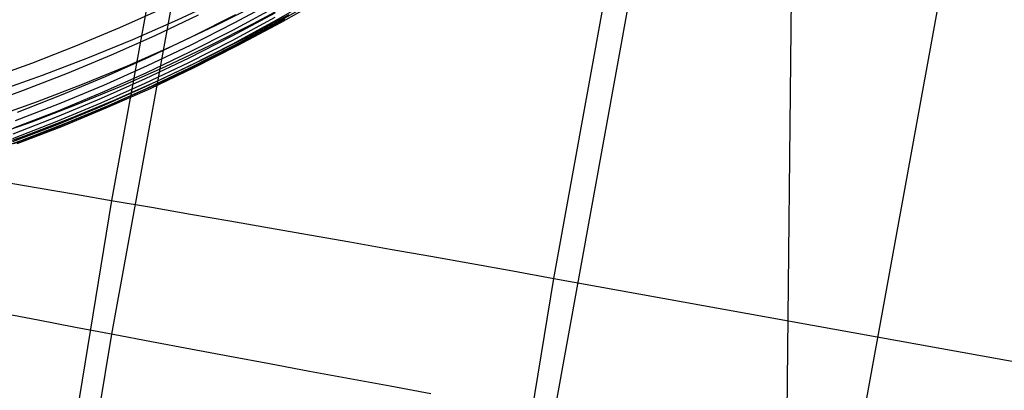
# Model space of a CAD drawing. Extents: x -1634 to -184, y -278 to 263.
# Tile 47 of 242: x -1610.54 to -1602.47, y 64.24 to 67.28. Entities that reach past the tile are written whole.
import ezdxf

# ---------------------------------------------------------------- set-up
doc = ezdxf.new("R2010")
doc.units = 0
doc.layers.add('PREDEFINITO', color=7, linetype='CONTINUOUS')

msp = doc.modelspace()

# ---------------------------------------------------------------- linework, layer by layer
at = {"layer": 'PREDEFINITO'}
for p, q in [((-1609.7821, 65.7998, 441.8865), (-1609.0762, 69.6724, 441.7991)), ((-1606.16, 65.1612, 442.6033), (-1605.4672, 68.9652, 442.5174)), ((-1604.2013, 68.6563, 296.7223), (-1604.2741, 61.7803, 296.7708)), ((-1609.7821, 64.7028, 393.3032), (-1609.0762, 68.5754, 393.2157)), ((-1606.16, 64.0325, 392.616), (-1605.4672, 67.8364, 392.5301)), ((-1608.4389, 67.2738, 604.3114), (-1608.0905, 67.4732, 604.3272)), ((-1609.2439, 67.2803, 587.8196), (-1608.8801, 67.4513, 587.8541)), ((-1608.9259, 67.2348, 591.0653), (-1608.5661, 67.4156, 591.0979)), ((-1608.7889, 67.1962, 607.8513), (-1608.438, 67.3856, 607.8586)), ((-1608.7789, 67.255, 609.0363), (-1608.4284, 67.4442, 609.0405)), ((-1608.6203, 67.2494, 594.3092), (-1608.265, 67.4398, 594.3396)), ((-1608.4297, 67.258, 603.1287), (-1608.0809, 67.4574, 603.1477)), ((-1608.3973, 67.2583, 600.7627), (-1608.0478, 67.4578, 600.7879)), ((-1609.7167, 67.2157, 615.105), (-1609.3599, 67.375, 615.0976)), ((-1609.4267, 67.1525, 612.658), (-1609.0715, 67.3218, 612.6552)), ((-1609.1174, 67.145, 610.2178), (-1608.7641, 67.3245, 610.22)), ((-1608.795, 67.1108, 605.4807), (-1608.4433, 67.3004, 605.4942)), ((-1608.7943, 67.1482, 606.6664), (-1608.443, 67.3377, 606.6768)), ((-1608.6818, 67.1337, 597.5221), (-1608.3276, 67.3238, 597.5502)), ((-1603.7005, 63.5881, 392.626), (-1603.0166, 67.3454, 392.5412)), ((-1609.6102, 67.1191, 587.7853), (-1609.2439, 67.2803, 587.8196)), ((-1609.2885, 67.0639, 591.0328), (-1608.9259, 67.2348, 591.0653)), ((-1609.1326, 67.0754, 609.0311), (-1608.7789, 67.255, 609.0363)), ((-1608.979, 67.0688, 594.2787), (-1608.6203, 67.2494, 594.3092)), ((-1608.791, 67.0841, 604.2948), (-1608.4389, 67.2738, 604.3114)), ((-1608.7821, 67.0682, 603.1091), (-1608.4297, 67.258, 603.1287)), ((-1608.7503, 67.0685, 600.737), (-1608.3973, 67.2583, 600.7627)), ((-1608.7154, 67.0946, 599.129), (-1608.3617, 67.2846, 599.156)), ((-1610.0754, 67.066, 615.111), (-1609.7167, 67.2157, 615.105)), ((-1609.7843, 66.9927, 612.6595), (-1609.4267, 67.1525, 612.658)), ((-1609.4735, 66.9753, 610.2145), (-1609.1174, 67.145, 610.2178)), ((-1609.1488, 66.9683, 606.6552), (-1608.7943, 67.1482, 606.6664)), ((-1609.1431, 67.0165, 607.8431), (-1608.7889, 67.1962, 607.8513)), ((-1610.4359, 66.9259, 615.1157), (-1610.0754, 67.066, 615.111)), ((-1609.9787, 66.968, 587.7513), (-1609.6102, 67.1191, 587.7853)), ((-1609.6537, 66.9028, 591.0002), (-1609.2885, 67.0639, 591.0328)), ((-1609.4891, 66.9055, 609.0249), (-1609.1326, 67.0754, 609.0311)), ((-1609.3404, 66.898, 594.2481), (-1608.979, 67.0688, 594.2787)), ((-1609.1499, 66.9308, 605.4664), (-1608.795, 67.1108, 605.4807)), ((-1609.1462, 66.904, 604.2775), (-1608.791, 67.0841, 604.2948)), ((-1609.1377, 66.8881, 603.0889), (-1608.7821, 67.0682, 603.1091)), ((-1609.1066, 66.8884, 600.7108), (-1608.7503, 67.0685, 600.737)), ((-1609.0723, 66.9144, 599.1016), (-1608.7154, 67.0946, 599.129)), ((-1609.0393, 66.9533, 597.4937), (-1608.6818, 67.1337, 597.5221)), ((-1610.1441, 66.8426, 612.6599), (-1609.7843, 66.9927, 612.6595)), ((-1609.5, 66.8464, 607.834), (-1609.1431, 67.0165, 607.8431)), ((-1610.7977, 66.7954, 615.1191), (-1610.4359, 66.9259, 615.1157)), ((-1610.3488, 66.8267, 587.7175), (-1609.9787, 66.968, 587.7513)), ((-1610.0209, 66.7517, 590.9678), (-1609.6537, 66.9028, 591.0002)), ((-1609.8481, 66.7452, 609.0177), (-1609.4891, 66.9055, 609.0249)), ((-1609.8321, 66.8151, 610.2102), (-1609.4735, 66.9753, 610.2145)), ((-1609.7044, 66.7371, 594.2173), (-1609.3404, 66.898, 594.2481)), ((-1609.5076, 66.7605, 605.4514), (-1609.1499, 66.9308, 605.4664)), ((-1609.5061, 66.7981, 606.6431), (-1609.1488, 66.9683, 606.6552)), ((-1609.5043, 66.7337, 604.2595), (-1609.1462, 66.904, 604.2775)), ((-1609.4319, 66.7439, 599.0738), (-1609.0723, 66.9144, 599.1016)), ((-1609.3995, 66.7827, 597.4649), (-1609.0393, 66.9533, 597.4937)), ((-1610.7203, 66.6955, 587.684), (-1610.3488, 66.8267, 587.7175)), ((-1610.5055, 66.7021, 612.6591), (-1610.1441, 66.8426, 612.6599)), ((-1609.8593, 66.686, 607.8239), (-1609.5, 66.8464, 607.834)), ((-1609.4961, 66.7177, 603.068), (-1609.1377, 66.8881, 603.0889)), ((-1609.4657, 66.718, 600.6841), (-1609.1066, 66.8884, 600.7108)), ((-1610.3898, 66.6106, 590.9355), (-1610.0209, 66.7517, 590.9678)), ((-1610.2091, 66.5946, 609.0096), (-1609.8481, 66.7452, 609.0177)), ((-1610.1927, 66.6647, 610.2049), (-1609.8321, 66.8151, 610.2102)), ((-1610.0704, 66.5861, 594.1864), (-1609.7044, 66.7371, 594.2173)), ((-1609.8677, 66.6, 605.4356), (-1609.5076, 66.7605, 605.4514)), ((-1609.8659, 66.6376, 606.6302), (-1609.5061, 66.7981, 606.6431)), ((-1609.7941, 66.5833, 599.0456), (-1609.4319, 66.7439, 599.0738)), ((-1609.7623, 66.622, 597.4359), (-1609.3995, 66.7827, 597.4649)), ((-1610.8682, 66.5713, 612.6572), (-1610.5055, 66.7021, 612.6591)), ((-1610.555, 66.5239, 610.1985), (-1610.1927, 66.6647, 610.2049)), ((-1610.2208, 66.5353, 607.813), (-1609.8593, 66.686, 607.8239)), ((-1609.8648, 66.5731, 604.2409), (-1609.5043, 66.7337, 604.2595)), ((-1609.857, 66.5571, 603.0466), (-1609.4961, 66.7177, 603.068)), ((-1609.8273, 66.5574, 600.657), (-1609.4657, 66.718, 600.6841)), ((-1610.76, 66.4793, 590.9033), (-1610.3898, 66.6106, 590.9355)), ((-1610.5718, 66.4538, 609.0006), (-1610.2091, 66.5946, 609.0096)), ((-1610.4381, 66.445, 594.1555), (-1610.0704, 66.5861, 594.1864)), ((-1610.2299, 66.4492, 605.4192), (-1609.8677, 66.6, 605.4356)), ((-1610.2277, 66.4869, 606.6166), (-1609.8659, 66.6376, 606.6302)), ((-1610.1583, 66.4325, 599.0171), (-1609.7941, 66.5833, 599.0456)), ((-1610.1271, 66.4711, 597.4066), (-1609.7623, 66.622, 597.4359)), ((-1610.5839, 66.3944, 607.8013), (-1610.2208, 66.5353, 607.813)), ((-1610.2273, 66.4223, 604.2216), (-1609.8648, 66.5731, 604.2409)), ((-1610.2199, 66.4063, 603.0246), (-1609.857, 66.5571, 603.0466)), ((-1610.1909, 66.4067, 600.6295), (-1609.8273, 66.5574, 600.657)), ((-1610.8071, 66.3138, 594.1246), (-1610.4381, 66.445, 594.1555)), ((-1610.5938, 66.3082, 605.402), (-1610.2299, 66.4492, 605.4192)), ((-1610.5916, 66.2813, 604.2018), (-1610.2273, 66.4223, 604.2216)), ((-1610.5912, 66.3459, 606.6021), (-1610.2277, 66.4869, 606.6166)), ((-1610.5242, 66.2915, 598.9883), (-1610.1583, 66.4325, 599.0171)), ((-1610.4936, 66.3301, 597.3772), (-1610.1271, 66.4711, 597.4066)), ((-1610.5845, 66.2653, 603.002), (-1610.2199, 66.4063, 603.0246)), ((-1610.5562, 66.2658, 600.6017), (-1610.1909, 66.4067, 600.6295)), ((-1610.8914, 66.1604, 598.9593), (-1610.5242, 66.2915, 598.9883)), ((-1610.8614, 66.1989, 597.3475), (-1610.4936, 66.3301, 597.3772)), ((-1610.6872, 65.9539, 441.4638), (-1610.3862, 65.9029, 441.6169)), ((-1610.3862, 65.9029, 441.6169), (-1610.0804, 65.8509, 441.7595)), ((-1610.0804, 65.8509, 441.7595), (-1609.77, 65.7977, 441.8914)), ((-1610.4134, 61.9316, 441.9739), (-1609.7821, 65.7998, 441.8865)), ((-1609.77, 65.7977, 441.8914), (-1609.4553, 65.7436, 442.0125)), ((-1609.4553, 65.7436, 442.0125), (-1609.1368, 65.6885, 442.1226)), ((-1609.1368, 65.6885, 442.1226), (-1608.8149, 65.6325, 442.2216)), ((-1608.8149, 65.6325, 442.2216), (-1608.4898, 65.5757, 442.3094)), ((-1608.4898, 65.5757, 442.3094), (-1608.1621, 65.5182, 442.3859)), ((-1608.1621, 65.5182, 442.3859), (-1607.832, 65.46, 442.451)), ((-1607.832, 65.46, 442.451), (-1607.4999, 65.4012, 442.5046)), ((-1607.4999, 65.4012, 442.5046), (-1607.1663, 65.3418, 442.5467)), ((-1607.1663, 65.3418, 442.5467), (-1606.8316, 65.282, 442.5772)), ((-1606.8316, 65.282, 442.5772), (-1606.496, 65.2218, 442.596)), ((-1606.496, 65.2218, 442.596), (-1606.16, 65.1612, 442.6033)), ((-1606.7801, 61.3586, 442.6891), (-1606.16, 65.1612, 442.6033)), ((-1606.16, 65.1612, 442.6033), (-1601.2399, 64.2722, 442.6233)), ((-1610.3862, 64.8179, 393.5678), (-1610.6872, 64.8757, 393.7185)), ((-1610.0804, 64.7595, 393.4278), (-1610.3862, 64.8179, 393.5678)), ((-1609.77, 64.7005, 393.2984), (-1610.0804, 64.7595, 393.4278)), ((-1610.4134, 60.8346, 393.3905), (-1609.7821, 64.7028, 393.3032)), ((-1609.4553, 64.6409, 393.1799), (-1609.77, 64.7005, 393.2984)), ((-1609.1368, 64.5809, 393.0724), (-1609.4553, 64.6409, 393.1799)), ((-1608.8149, 64.5205, 392.976), (-1609.1368, 64.5809, 393.0724)), ((-1608.4898, 64.4598, 392.8908), (-1608.8149, 64.5205, 392.976)), ((-1608.1621, 64.3989, 392.817), (-1608.4898, 64.4598, 392.8908)), ((-1607.832, 64.3378, 392.7546), (-1608.1621, 64.3989, 392.817)), ((-1607.4999, 64.2767, 392.7037), (-1607.832, 64.3378, 392.7546)), ((-1607.1663, 64.2155, 392.6643), (-1607.4999, 64.2767, 392.7037))]:
    msp.add_line(p, q, dxfattribs=at)

doc.saveas('drawing.dxf')
